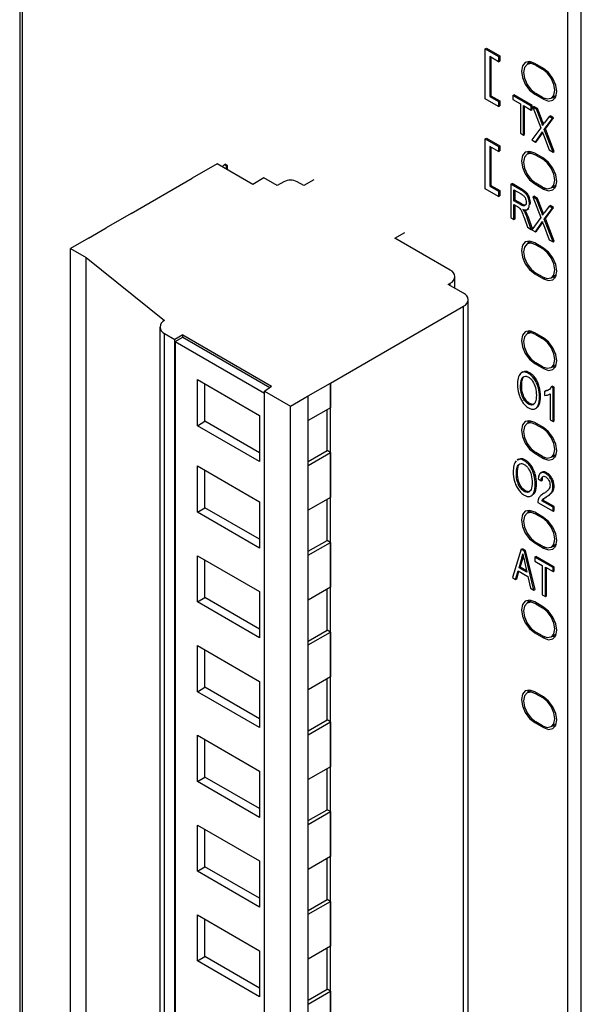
# Model space of a CAD drawing. Header units: millimetres. Extents: x 0 to 559, y 0 to 432.
# Tile 19 of 24: x 342 to 360, y 289 to 321. Entities that reach past the tile are written whole.
import ezdxf

# ---------------------------------------------------------------- set-up
doc = ezdxf.new("R2010")
doc.units = ezdxf.units.MM
doc.header["$LTSCALE"] = 2

msp = doc.modelspace()

# ---------------------------------------------------------------- linework, layer by layer
for p, q in [((342.411, 336.101), (342.411, 262.713)), ((342.499, 262.539), (342.499, 336.03)), ((359.873, 252.51), (359.873, 326)), ((360.297, 252.714), (360.297, 325.796)), ((357.239, 319.598), (357.274, 319.619)), ((357.239, 319.598), (357.663, 319.353)), ((357.239, 318.006), (357.239, 319.598)), ((357.274, 319.619), (357.699, 319.374)), ((357.663, 319.19), (357.38, 319.353)), ((357.38, 319.353), (357.38, 318.088)), ((357.416, 319.333), (357.416, 318.108)), ((357.663, 319.353), (357.699, 319.374)), ((357.663, 319.353), (357.663, 319.19)), ((357.663, 319.19), (357.699, 319.21)), ((357.699, 319.374), (357.699, 319.21)), ((358.709, 319.183), (358.573, 319.104)), ((359.095, 318.975), (358.812, 319.138)), ((358.883, 319.097), (358.848, 319.077)), ((358.848, 319.077), (359.06, 318.954)), ((359.095, 318.975), (359.06, 318.954)), ((358.848, 318.179), (358.812, 318.158)), ((358.812, 318.158), (359.095, 317.995)), ((359.06, 318.056), (358.848, 318.179)), ((357.663, 317.761), (357.239, 318.006)), ((357.38, 318.088), (357.416, 318.108)), ((357.38, 318.088), (357.663, 317.924)), ((357.416, 318.108), (357.699, 317.945)), ((357.663, 317.924), (357.699, 317.945)), ((357.663, 317.924), (357.663, 317.761)), ((357.699, 317.945), (357.699, 317.782)), ((358.113, 318.114), (358.149, 318.134)), ((358.113, 318.114), (358.113, 317.988)), ((358.696, 317.777), (358.113, 318.114)), ((358.113, 317.988), (358.356, 317.848)), ((358.732, 317.798), (358.149, 318.134)), ((358.356, 317.848), (358.356, 316.912)), ((359.139, 318.02), (359.095, 317.995)), ((359.335, 318.029), (359.507, 318.128)), ((357.663, 317.761), (357.699, 317.782)), ((358.453, 317.792), (358.696, 317.652)), ((358.453, 316.856), (358.453, 317.792)), ((358.488, 316.876), (358.488, 317.772)), ((358.696, 317.777), (358.732, 317.798)), ((358.696, 317.652), (358.696, 317.777)), ((358.696, 317.652), (358.732, 317.672)), ((358.732, 317.672), (358.732, 317.798)), ((358.755, 317.743), (358.79, 317.764)), ((358.755, 317.743), (359.006, 317.09)), ((358.871, 317.676), (358.755, 317.743)), ((358.906, 317.697), (358.79, 317.764)), ((358.871, 317.676), (358.906, 317.697)), ((359.004, 317.327), (358.871, 317.676)), ((359.04, 317.347), (358.906, 317.697)), ((359.004, 317.327), (359.04, 317.347)), ((359.117, 317.034), (359.376, 317.385)), ((359.27, 317.446), (359.122, 317.25)), ((359.153, 317.054), (359.411, 317.405)), ((359.27, 317.446), (359.305, 317.467)), ((359.376, 317.385), (359.27, 317.446)), ((359.411, 317.405), (359.305, 317.467)), ((359.376, 317.385), (359.411, 317.405)), ((358.356, 316.912), (358.453, 316.856)), ((359.006, 317.09), (358.721, 316.701)), ((358.874, 316.654), (359.058, 316.918)), ((359.023, 316.897), (359.058, 316.918)), ((359.058, 316.918), (359.067, 316.931)), ((359.117, 317.034), (359.153, 317.054)), ((359.396, 316.312), (359.117, 317.034)), ((359.431, 316.332), (359.153, 317.054)), ((357.239, 316.74), (357.274, 316.761)), ((357.239, 315.148), (357.239, 316.74)), ((357.239, 316.74), (357.663, 316.495)), ((357.274, 316.761), (357.699, 316.516)), ((358.453, 316.856), (358.488, 316.876)), ((358.721, 316.701), (358.838, 316.634)), ((358.838, 316.634), (359.023, 316.897)), ((358.838, 316.634), (358.874, 316.654)), ((359.09, 316.867), (359.275, 316.381)), ((357.663, 316.332), (357.38, 316.495)), ((357.38, 316.495), (357.38, 315.23)), ((357.416, 316.475), (357.416, 315.25)), ((357.663, 316.495), (357.699, 316.516)), ((357.663, 316.495), (357.663, 316.332)), ((357.663, 316.332), (357.699, 316.353)), ((357.699, 316.516), (357.699, 316.353)), ((358.709, 316.325), (358.573, 316.246)), ((359.095, 316.117), (358.812, 316.28)), ((359.275, 316.381), (359.396, 316.312)), ((359.396, 316.312), (359.431, 316.332)), ((358.883, 316.239), (358.848, 316.219)), ((358.848, 316.219), (359.06, 316.096)), ((359.095, 316.117), (359.06, 316.096)), ((348.701, 315.941), (347.905, 315.481)), ((349.832, 315.287), (348.701, 315.941)), ((348.921, 315.913), (348.956, 315.933)), ((348.994, 315.871), (348.921, 315.913)), ((349.029, 315.891), (348.956, 315.933)), ((348.994, 315.871), (349.029, 315.891)), ((348.994, 315.771), (348.994, 315.871)), ((349.029, 315.751), (349.029, 315.891)), ((345.964, 314.357), (347.908, 315.479)), ((347.908, 315.479), (347.905, 315.481)), ((347.905, 315.478), (347.905, 315.481)), ((350.186, 315.492), (349.832, 315.287)), ((350.61, 315.247), (350.186, 315.492)), ((350.822, 315.369), (350.61, 315.247)), ((351.458, 315.247), (351.246, 315.369)), ((351.777, 315.43), (351.458, 315.247)), ((357.663, 314.903), (357.239, 315.148)), ((357.38, 315.23), (357.416, 315.25)), ((357.38, 315.23), (357.663, 315.067)), ((357.416, 315.25), (357.699, 315.087)), ((357.663, 315.067), (357.699, 315.087)), ((357.663, 315.067), (357.663, 314.903)), ((357.699, 315.087), (357.699, 314.924)), ((358.056, 315.289), (358.091, 315.309)), ((358.056, 315.289), (358.056, 314.228)), ((358.382, 315.101), (358.056, 315.289)), ((358.417, 315.121), (358.091, 315.309)), ((358.153, 315.116), (358.386, 314.981)), ((358.153, 314.764), (358.153, 315.116)), ((358.188, 314.785), (358.188, 315.095)), ((358.382, 315.101), (358.417, 315.121)), ((358.848, 315.321), (358.812, 315.3)), ((358.812, 315.3), (359.095, 315.137)), ((359.06, 315.198), (358.848, 315.321)), ((359.139, 315.162), (359.095, 315.137)), ((359.335, 315.171), (359.507, 315.27)), ((357.663, 314.903), (357.699, 314.924)), ((358.153, 314.764), (358.188, 314.785)), ((358.362, 314.644), (358.153, 314.764)), ((358.398, 314.664), (358.188, 314.785)), ((358.531, 314.986), (358.567, 315.006)), ((358.613, 314.838), (358.648, 314.858)), ((358.755, 314.885), (358.79, 314.906)), ((358.755, 314.885), (359.006, 314.232)), ((358.871, 314.818), (358.755, 314.885)), ((358.906, 314.839), (358.79, 314.906)), ((358.871, 314.818), (358.906, 314.839)), ((359.004, 314.469), (358.871, 314.818)), ((359.04, 314.49), (358.906, 314.839)), ((358.153, 314.643), (358.266, 314.578)), ((358.153, 314.171), (358.153, 314.643)), ((358.188, 314.192), (358.188, 314.622)), ((358.362, 314.644), (358.398, 314.664)), ((358.467, 314.603), (358.502, 314.623)), ((358.495, 314.404), (358.53, 314.424)), ((358.572, 314.484), (358.616, 314.509)), ((358.593, 314.499), (358.628, 314.519)), ((358.644, 314.66), (358.679, 314.68)), ((359.004, 314.469), (359.04, 314.49)), ((359.117, 314.176), (359.376, 314.527)), ((359.27, 314.588), (359.122, 314.392)), ((359.153, 314.196), (359.411, 314.548)), ((359.27, 314.588), (359.305, 314.609)), ((359.376, 314.527), (359.27, 314.588)), ((359.411, 314.548), (359.305, 314.609)), ((359.376, 314.527), (359.411, 314.548)), ((345.961, 314.359), (345.165, 313.9)), ((345.964, 314.357), (345.961, 314.359)), ((358.056, 314.228), (358.153, 314.171)), ((358.153, 314.171), (358.188, 314.192)), ((358.484, 314.201), (358.581, 313.924)), ((358.576, 314.216), (358.611, 314.237)), ((358.704, 313.853), (358.576, 314.216)), ((358.739, 313.874), (358.611, 314.237)), ((359.006, 314.232), (358.721, 313.843)), ((359.117, 314.176), (359.153, 314.196)), ((359.396, 313.454), (359.117, 314.176)), ((359.431, 313.474), (359.153, 314.196)), ((344.6, 313.573), (345.165, 313.899)), ((345.165, 313.899), (345.165, 313.9)), ((345.165, 313.899), (345.165, 313.9)), ((358.581, 313.924), (358.704, 313.853)), ((358.704, 313.853), (358.739, 313.874)), ((358.721, 313.843), (358.838, 313.776)), ((358.838, 313.776), (359.023, 314.039)), ((358.838, 313.776), (358.874, 313.796)), ((358.874, 313.796), (359.058, 314.06)), ((359.023, 314.039), (359.058, 314.06)), ((359.058, 314.06), (359.067, 314.073)), ((359.09, 314.009), (359.275, 313.524)), ((344.599, 313.573), (344.034, 313.246)), ((344.599, 313.573), (344.6, 313.573)), ((354.358, 313.573), (354.676, 313.757)), ((356.125, 312.552), (354.358, 313.573)), ((358.709, 313.467), (358.573, 313.388)), ((359.275, 313.524), (359.396, 313.454)), ((359.396, 313.454), (359.431, 313.474)), ((344.034, 313.246), (344.529, 312.961)), ((344.034, 287.457), (344.034, 313.246)), ((359.095, 313.259), (358.812, 313.422)), ((358.883, 313.381), (358.848, 313.361)), ((358.848, 313.361), (359.06, 313.239)), ((359.095, 313.259), (359.06, 313.239)), ((344.529, 312.961), (347.023, 310.949)), ((344.529, 287.171), (344.529, 312.961)), ((356.272, 311.978), (356.272, 312.348)), ((358.848, 312.463), (358.812, 312.442)), ((358.812, 312.442), (359.095, 312.279)), ((359.06, 312.34), (358.848, 312.463)), ((359.139, 312.304), (359.095, 312.279)), ((359.335, 312.313), (359.507, 312.412)), ((356.055, 312.103), (356.125, 312.144)), ((356.55, 311.818), (356.055, 312.103)), ((356.125, 312.063), (356.125, 312.144)), ((356.696, 285.824), (356.696, 311.614)), ((352.307, 308.96), (356.55, 311.409)), ((356.55, 285.62), (356.55, 311.409)), ((346.876, 310.745), (346.876, 284.956)), ((347.023, 310.541), (347.357, 310.348)), ((347.023, 284.752), (347.023, 310.541)), ((347.604, 310.491), (347.357, 310.348)), ((347.357, 284.559), (347.357, 310.348)), ((347.362, 310.281), (347.604, 310.421)), ((347.604, 310.491), (350.43, 308.859)), ((347.604, 310.421), (347.604, 310.491)), ((347.604, 310.421), (350.376, 308.821)), ((358.709, 310.609), (358.573, 310.53)), ((359.095, 310.401), (358.812, 310.564)), ((358.883, 310.524), (358.848, 310.503)), ((358.848, 310.503), (359.06, 310.381)), ((359.095, 310.401), (359.06, 310.381)), ((347.362, 310.281), (347.362, 284.561)), ((347.362, 310.281), (350.205, 308.64)), ((358.848, 309.605), (358.812, 309.585)), ((358.812, 309.585), (359.095, 309.421)), ((359.06, 309.482), (358.848, 309.605)), ((359.139, 309.446), (359.095, 309.421)), ((359.335, 309.455), (359.507, 309.554)), ((348.069, 309.073), (350.049, 307.93)), ((348.069, 307.603), (348.069, 309.073)), ((358.436, 309.315), (358.392, 309.289)), ((358.438, 309.148), (358.473, 309.168)), ((358.616, 309.269), (358.651, 309.289)), ((358.799, 309.092), (358.834, 309.113)), ((348.311, 307.743), (348.311, 308.933)), ((350.205, 308.704), (350.43, 308.859)), ((351.6, 308.552), (352.307, 308.96)), ((352.307, 308.96), (352.307, 308.96)), ((352.307, 308.96), (352.307, 308.176)), ((352.307, 283.171), (352.307, 308.96)), ((358.364, 308.849), (358.399, 308.869)), ((358.924, 308.825), (358.959, 308.845)), ((359.337, 308.838), (359.373, 308.858)), ((359.396, 308.804), (359.337, 308.838)), ((359.431, 308.825), (359.373, 308.858)), ((359.396, 308.804), (359.431, 308.825)), ((359.396, 307.738), (359.396, 308.804)), ((359.431, 307.759), (359.431, 308.825)), ((350.205, 282.915), (350.205, 308.704)), ((350.205, 308.704), (351.034, 308.225)), ((351.034, 308.225), (351.6, 308.552)), ((351.6, 282.763), (351.6, 308.552)), ((351.6, 308.552), (351.6, 308.552)), ((358.435, 308.505), (358.47, 308.525)), ((358.967, 308.515), (359.002, 308.536)), ((359.125, 308.694), (359.16, 308.714)), ((359.125, 308.694), (359.125, 308.568)), ((359.279, 308.603), (359.305, 308.619)), ((359.305, 308.621), (359.305, 307.79)), ((351.034, 282.436), (351.034, 308.225)), ((352.307, 308.176), (351.6, 307.768)), ((358.615, 308.291), (358.65, 308.312)), ((358.833, 308.147), (358.878, 308.173)), ((358.922, 308.252), (358.957, 308.273)), ((350.049, 307.93), (350.049, 306.46)), ((352.201, 306.809), (352.201, 308.115)), ((348.069, 307.603), (348.311, 307.743)), ((350.049, 306.46), (348.069, 307.603)), ((350.049, 306.74), (348.311, 307.743)), ((358.709, 307.751), (358.573, 307.672)), ((359.095, 307.543), (358.812, 307.706)), ((358.883, 307.666), (358.848, 307.645)), ((358.848, 307.645), (359.06, 307.523)), ((359.095, 307.543), (359.06, 307.523)), ((359.305, 307.79), (359.396, 307.738)), ((359.396, 307.738), (359.431, 307.759)), ((351.6, 306.462), (352.201, 306.809)), ((351.6, 306.339), (352.307, 306.747)), ((352.307, 306.747), (352.201, 306.809)), ((352.307, 306.747), (352.307, 305.319)), ((358.848, 306.747), (358.812, 306.727)), ((358.812, 306.727), (359.095, 306.563)), ((359.06, 306.625), (358.848, 306.747)), ((359.139, 306.588), (359.095, 306.563)), ((359.335, 306.597), (359.507, 306.697)), ((348.069, 306.321), (350.048, 305.178)), ((348.069, 304.852), (348.069, 306.321)), ((358.301, 306.534), (358.257, 306.509)), ((358.304, 306.367), (358.339, 306.388)), ((358.481, 306.489), (358.517, 306.509)), ((358.665, 306.312), (358.7, 306.332)), ((348.311, 304.992), (348.311, 306.181)), ((358.229, 306.068), (358.265, 306.089)), ((358.789, 306.044), (358.825, 306.065)), ((358.998, 306.097), (359.034, 306.117)), ((359.059, 305.976), (359.094, 305.997)), ((359.165, 306.079), (359.201, 306.1)), ((358.301, 305.725), (358.336, 305.745)), ((358.832, 305.735), (358.868, 305.755)), ((358.927, 305.91), (359.019, 305.843)), ((359.019, 305.843), (359.055, 305.863)), ((359.333, 305.898), (359.368, 305.918)), ((359.395, 305.652), (359.43, 305.672)), ((352.307, 305.319), (351.6, 304.91)), ((358.48, 305.511), (358.516, 305.531)), ((358.699, 305.367), (358.743, 305.392)), ((358.787, 305.472), (358.823, 305.492)), ((359.177, 305.336), (359.213, 305.356)), ((359.317, 305.442), (359.352, 305.463)), ((359.377, 305.537), (359.412, 305.558)), ((348.069, 304.852), (348.311, 304.992)), ((350.048, 303.989), (348.311, 304.992)), ((350.048, 305.178), (350.048, 303.709)), ((352.201, 303.951), (352.201, 305.257)), ((358.91, 305.161), (359.396, 304.88)), ((359.035, 305.214), (359.07, 305.234)), ((359.396, 305.006), (359.035, 305.214)), ((359.431, 305.026), (359.07, 305.234)), ((359.073, 305.262), (359.108, 305.283)), ((359.396, 305.006), (359.431, 305.026)), ((359.396, 304.88), (359.396, 305.006)), ((359.431, 304.901), (359.431, 305.026)), ((350.048, 303.709), (348.069, 304.852)), ((358.709, 304.893), (358.573, 304.815)), ((359.095, 304.685), (358.812, 304.849)), ((358.883, 304.808), (358.848, 304.787)), ((358.848, 304.787), (359.06, 304.665)), ((359.095, 304.685), (359.06, 304.665)), ((359.396, 304.88), (359.431, 304.901)), ((351.6, 303.604), (352.201, 303.951)), ((351.6, 303.481), (352.307, 303.89)), ((352.307, 303.89), (352.201, 303.951)), ((352.307, 303.89), (352.307, 302.461)), ((358.848, 303.889), (358.812, 303.869)), ((358.812, 303.869), (359.095, 303.705)), ((359.06, 303.767), (358.848, 303.889)), ((359.335, 303.739), (359.507, 303.839)), ((348.069, 303.464), (350.048, 302.321)), ((348.069, 301.994), (348.069, 303.464)), ((358.384, 303.668), (358.102, 302.769)), ((358.384, 303.668), (358.42, 303.688)), ((358.489, 303.607), (358.384, 303.668)), ((358.525, 303.628), (358.42, 303.688)), ((358.43, 303.368), (358.45, 303.447)), ((358.489, 303.607), (358.525, 303.628)), ((358.79, 302.372), (358.489, 303.607)), ((358.826, 302.392), (358.525, 303.628)), ((358.813, 303.42), (358.848, 303.441)), ((359.431, 303.104), (358.848, 303.441)), ((359.139, 303.731), (359.095, 303.705)), ((348.311, 302.134), (348.311, 303.324)), ((358.314, 303.083), (358.395, 303.347)), ((358.349, 303.103), (358.43, 303.368)), ((358.395, 303.347), (358.43, 303.368)), ((358.487, 303.277), (358.563, 302.939)), ((359.396, 303.084), (358.813, 303.42)), ((358.813, 303.42), (358.813, 303.295)), ((358.813, 303.295), (359.055, 303.155)), ((359.055, 303.155), (359.055, 302.219)), ((358.205, 302.71), (358.286, 302.985)), ((358.241, 302.73), (358.311, 302.97)), ((358.286, 302.985), (358.594, 302.807)), ((358.314, 303.083), (358.349, 303.103)), ((358.563, 302.939), (358.314, 303.083)), ((358.553, 302.986), (358.349, 303.103)), ((358.594, 302.807), (358.679, 302.436)), ((359.152, 303.099), (359.396, 302.959)), ((359.152, 302.163), (359.152, 303.099)), ((359.188, 302.183), (359.188, 303.079)), ((359.396, 303.084), (359.431, 303.104)), ((359.396, 302.959), (359.396, 303.084)), ((359.396, 302.959), (359.431, 302.979)), ((359.431, 302.979), (359.431, 303.104)), ((358.102, 302.769), (358.205, 302.71)), ((358.205, 302.71), (358.241, 302.73)), ((350.048, 302.321), (350.048, 300.851)), ((352.307, 302.461), (351.6, 302.052)), ((352.201, 301.093), (352.201, 302.399)), ((358.679, 302.436), (358.79, 302.372)), ((358.79, 302.372), (358.826, 302.392)), ((359.055, 302.219), (359.152, 302.163)), ((359.152, 302.163), (359.188, 302.183)), ((348.069, 301.994), (348.311, 302.134)), ((350.048, 300.851), (348.069, 301.994)), ((350.048, 301.131), (348.311, 302.134)), ((358.709, 302.035), (358.573, 301.957)), ((359.095, 301.827), (358.812, 301.991)), ((358.883, 301.95), (358.848, 301.929)), ((358.848, 301.929), (359.06, 301.807)), ((359.095, 301.827), (359.06, 301.807)), ((351.6, 300.746), (352.201, 301.093)), ((351.6, 300.624), (352.307, 301.032)), ((352.307, 301.032), (352.201, 301.093)), ((352.307, 301.032), (352.307, 299.603)), ((358.848, 301.031), (358.812, 301.011)), ((358.812, 301.011), (359.095, 300.848)), ((359.06, 300.909), (358.848, 301.031)), ((359.335, 300.882), (359.507, 300.981)), ((348.069, 300.606), (350.048, 299.463)), ((348.069, 299.136), (348.069, 300.606)), ((359.139, 300.873), (359.095, 300.848)), ((348.311, 299.276), (348.311, 300.466)), ((350.048, 299.463), (350.048, 297.993)), ((352.307, 299.603), (351.6, 299.195)), ((352.201, 298.235), (352.201, 299.542)), ((348.069, 299.136), (348.311, 299.276)), ((350.048, 297.993), (348.069, 299.136)), ((350.048, 298.273), (348.311, 299.276)), ((358.709, 299.178), (358.573, 299.099)), ((359.095, 298.969), (358.812, 299.133)), ((358.883, 299.092), (358.848, 299.072)), ((358.848, 299.072), (359.06, 298.949)), ((359.095, 298.969), (359.06, 298.949)), ((351.6, 297.888), (352.201, 298.235)), ((351.6, 297.766), (352.307, 298.174)), ((352.307, 298.174), (352.201, 298.235)), ((352.307, 298.174), (352.307, 296.745)), ((358.848, 298.173), (358.812, 298.153)), ((358.812, 298.153), (359.095, 297.99)), ((359.06, 298.051), (358.848, 298.173)), ((359.335, 298.024), (359.507, 298.123)), ((359.139, 298.015), (359.095, 297.99)), ((348.069, 297.748), (350.048, 296.605)), ((348.069, 296.278), (348.069, 297.748)), ((348.311, 296.418), (348.311, 297.608)), ((350.048, 296.605), (350.048, 295.135)), ((352.307, 296.745), (351.6, 296.337)), ((352.201, 295.377), (352.201, 296.684)), ((348.069, 296.278), (348.311, 296.418)), ((350.048, 295.135), (348.069, 296.278)), ((350.048, 295.415), (348.311, 296.418)), ((351.6, 295.03), (352.201, 295.377)), ((351.6, 294.908), (352.307, 295.316)), ((352.307, 295.316), (352.201, 295.377)), ((352.307, 295.316), (352.307, 293.887)), ((348.069, 294.89), (350.048, 293.747)), ((348.069, 293.42), (348.069, 294.89)), ((348.311, 293.56), (348.311, 294.75)), ((350.048, 293.747), (350.048, 292.277)), ((352.307, 293.887), (351.6, 293.479)), ((352.201, 292.519), (352.201, 293.826)), ((348.069, 293.42), (348.311, 293.56)), ((350.048, 292.277), (348.069, 293.42)), ((350.048, 292.557), (348.311, 293.56)), ((351.6, 292.172), (352.201, 292.519)), ((351.6, 292.05), (352.307, 292.458)), ((352.307, 292.458), (352.201, 292.519)), ((352.307, 292.458), (352.307, 291.029)), ((348.069, 292.032), (350.048, 290.889)), ((348.069, 290.562), (348.069, 292.032)), ((348.311, 290.702), (348.311, 291.892)), ((350.048, 290.889), (350.048, 289.419)), ((352.307, 291.029), (351.6, 290.621)), ((352.201, 289.661), (352.201, 290.968)), ((348.069, 290.562), (348.311, 290.702)), ((350.048, 289.699), (348.311, 290.702)), ((350.048, 289.419), (348.069, 290.562)), ((351.6, 289.314), (352.201, 289.661)), ((352.307, 289.6), (352.201, 289.661)), ((351.6, 289.192), (352.307, 289.6)), ((352.307, 289.6), (352.307, 288.171))]:
    msp.add_line(p, q)
at = {"flags": 128}
for points in [[(358.812, 319.138), (358.65, 319.194), (358.512, 319.168), (358.42, 319.062), (358.388, 318.893), (358.42, 318.687), (358.512, 318.475), (358.65, 318.289), (358.812, 318.158)], [(358.848, 319.077), (358.699, 319.129), (358.573, 319.104), (358.488, 319.007), (358.459, 318.852), (358.488, 318.663), (358.573, 318.469), (358.699, 318.299), (358.848, 318.179)], [(358.616, 319.196), (358.6, 319.166), (358.58, 319.108)], [(359.06, 318.056), (359.209, 318.004), (359.335, 318.029), (359.419, 318.126), (359.449, 318.281), (359.419, 318.47), (359.335, 318.664), (359.209, 318.834), (359.06, 318.954)], [(359.095, 317.995), (359.257, 317.938), (359.395, 317.965), (359.487, 318.071), (359.519, 318.24), (359.487, 318.446), (359.395, 318.658), (359.257, 318.844), (359.095, 318.975)], [(359.378, 318.054), (359.437, 318.042), (359.471, 318.041)], [(358.812, 316.28), (358.65, 316.337), (358.512, 316.31), (358.42, 316.204), (358.388, 316.035), (358.42, 315.829), (358.512, 315.617), (358.65, 315.431), (358.812, 315.3)], [(358.616, 316.338), (358.6, 316.308), (358.58, 316.251)], [(358.848, 316.219), (358.699, 316.271), (358.573, 316.246), (358.488, 316.149), (358.459, 315.994), (358.488, 315.805), (358.573, 315.611), (358.699, 315.441), (358.848, 315.321)], [(359.06, 315.198), (359.209, 315.147), (359.335, 315.171), (359.419, 315.268), (359.449, 315.423), (359.419, 315.612), (359.335, 315.806), (359.209, 315.976), (359.06, 316.096)], [(359.095, 315.137), (359.257, 315.081), (359.395, 315.107), (359.487, 315.213), (359.519, 315.382), (359.487, 315.588), (359.395, 315.8), (359.257, 315.986), (359.095, 316.117)], [(359.378, 315.196), (359.437, 315.184), (359.471, 315.183)], [(358.812, 313.422), (358.65, 313.479), (358.512, 313.452), (358.42, 313.346), (358.388, 313.177), (358.42, 312.971), (358.512, 312.759), (358.65, 312.573), (358.812, 312.442)], [(358.616, 313.48), (358.6, 313.45), (358.58, 313.393)], [(358.848, 313.361), (358.699, 313.413), (358.573, 313.388), (358.488, 313.291), (358.459, 313.136), (358.488, 312.947), (358.573, 312.753), (358.699, 312.583), (358.848, 312.463)], [(359.06, 312.34), (359.209, 312.289), (359.335, 312.313), (359.419, 312.41), (359.449, 312.565), (359.419, 312.754), (359.335, 312.948), (359.209, 313.118), (359.06, 313.239)], [(359.095, 312.279), (359.257, 312.223), (359.395, 312.249), (359.487, 312.355), (359.519, 312.524), (359.487, 312.73), (359.395, 312.942), (359.257, 313.128), (359.095, 313.259)], [(359.378, 312.338), (359.437, 312.326), (359.471, 312.325)], [(358.812, 310.564), (358.65, 310.621), (358.512, 310.594), (358.42, 310.488), (358.388, 310.319), (358.42, 310.113), (358.512, 309.901), (358.65, 309.716), (358.812, 309.585)], [(358.848, 310.503), (358.699, 310.555), (358.573, 310.53), (358.488, 310.433), (358.459, 310.279), (358.488, 310.09), (358.573, 309.895), (358.699, 309.725), (358.848, 309.605)], [(358.616, 310.622), (358.6, 310.592), (358.58, 310.535)], [(359.06, 309.482), (359.209, 309.431), (359.335, 309.455), (359.419, 309.552), (359.449, 309.707), (359.419, 309.896), (359.335, 310.09), (359.209, 310.261), (359.06, 310.381)], [(359.095, 309.421), (359.257, 309.365), (359.395, 309.392), (359.487, 309.497), (359.519, 309.666), (359.487, 309.872), (359.395, 310.084), (359.257, 310.27), (359.095, 310.401)], [(359.378, 309.48), (359.437, 309.468), (359.471, 309.467)], [(358.812, 307.706), (358.65, 307.763), (358.512, 307.736), (358.42, 307.63), (358.388, 307.461), (358.42, 307.255), (358.512, 307.043), (358.65, 306.858), (358.812, 306.727)], [(358.848, 307.645), (358.699, 307.697), (358.573, 307.672), (358.488, 307.575), (358.459, 307.421), (358.488, 307.232), (358.573, 307.037), (358.699, 306.867), (358.848, 306.747)], [(358.616, 307.764), (358.6, 307.734), (358.58, 307.677)], [(359.06, 306.625), (359.209, 306.573), (359.335, 306.597), (359.419, 306.694), (359.449, 306.849), (359.419, 307.038), (359.335, 307.232), (359.209, 307.403), (359.06, 307.523)], [(359.095, 306.563), (359.257, 306.507), (359.395, 306.534), (359.487, 306.639), (359.519, 306.808), (359.487, 307.014), (359.395, 307.226), (359.257, 307.412), (359.095, 307.543)], [(359.378, 306.622), (359.437, 306.611), (359.471, 306.609)], [(358.812, 304.849), (358.65, 304.905), (358.512, 304.878), (358.42, 304.772), (358.388, 304.604), (358.42, 304.397), (358.512, 304.185), (358.65, 304), (358.812, 303.869)], [(358.848, 304.787), (358.699, 304.839), (358.573, 304.815), (358.488, 304.718), (358.459, 304.563), (358.488, 304.374), (358.573, 304.179), (358.699, 304.009), (358.848, 303.889)], [(358.616, 304.906), (358.6, 304.876), (358.58, 304.819)], [(359.095, 303.705), (359.257, 303.649), (359.395, 303.676), (359.487, 303.782), (359.519, 303.95), (359.487, 304.157), (359.395, 304.369), (359.257, 304.554), (359.095, 304.685)], [(359.06, 303.767), (359.209, 303.715), (359.335, 303.739), (359.419, 303.836), (359.449, 303.991), (359.419, 304.18), (359.335, 304.375), (359.209, 304.545), (359.06, 304.665)], [(359.378, 303.764), (359.437, 303.753), (359.471, 303.751)], [(358.812, 301.991), (358.65, 302.047), (358.512, 302.02), (358.42, 301.915), (358.388, 301.746), (358.42, 301.54), (358.512, 301.328), (358.65, 301.142), (358.812, 301.011)], [(358.848, 301.929), (358.699, 301.981), (358.573, 301.957), (358.488, 301.86), (358.459, 301.705), (358.488, 301.516), (358.573, 301.322), (358.699, 301.151), (358.848, 301.031)], [(358.616, 302.048), (358.6, 302.018), (358.58, 301.961)], [(359.06, 300.909), (359.209, 300.857), (359.335, 300.882), (359.419, 300.979), (359.449, 301.133), (359.419, 301.322), (359.335, 301.517), (359.209, 301.687), (359.06, 301.807)], [(359.095, 300.848), (359.257, 300.791), (359.395, 300.818), (359.487, 300.924), (359.519, 301.093), (359.487, 301.299), (359.395, 301.511), (359.257, 301.696), (359.095, 301.827)], [(359.378, 300.906), (359.437, 300.895), (359.471, 300.894)], [(358.812, 299.133), (358.65, 299.189), (358.512, 299.162), (358.42, 299.057), (358.388, 298.888), (358.42, 298.682), (358.512, 298.47), (358.65, 298.284), (358.812, 298.153)], [(358.848, 299.072), (358.699, 299.123), (358.573, 299.099), (358.488, 299.002), (358.459, 298.847), (358.488, 298.658), (358.573, 298.464), (358.699, 298.293), (358.848, 298.173)], [(358.616, 299.191), (358.6, 299.16), (358.58, 299.103)], [(359.06, 298.051), (359.209, 297.999), (359.335, 298.024), (359.419, 298.121), (359.449, 298.275), (359.419, 298.464), (359.335, 298.659), (359.209, 298.829), (359.06, 298.949)], [(359.095, 297.99), (359.257, 297.933), (359.395, 297.96), (359.487, 298.066), (359.519, 298.235), (359.487, 298.441), (359.395, 298.653), (359.257, 298.838), (359.095, 298.969)], [(359.378, 298.049), (359.437, 298.037), (359.471, 298.036)]]:
    msp.add_lwpolyline(points, dxfattribs=at)
for centre, radius, start, end in [((351.034, 314.96), 0.461, 62.6097, 117.3903), ((356.048, 312.348), 0.218, 290.7834, 69.2166), ((356.472, 311.614), 0.218, 290.7834, 69.2166), ((347.1, 310.745), 0.218, 110.7834, 249.2166), ((359.047, 305.648), 0.347, 341.4777, 0.7534), ((359.083, 305.668), 0.347, 341.4777, 0.7534), ((359.218, 305.11), 0.21, 133.4946, 150.3405), ((359.253, 305.13), 0.21, 133.4946, 150.3405)]:
    msp.add_arc(centre, radius, start, end)
for points in [[(359.064, 317.163), (359.046, 317.217), (359.025, 317.272), (359.004, 317.327)], [(359.122, 317.25), (359.101, 317.223), (359.081, 317.194), (359.064, 317.163)], [(359.023, 316.897), (359.036, 316.916), (359.047, 316.936), (359.058, 316.956)], [(359.058, 316.956), (359.068, 316.927), (359.079, 316.897), (359.09, 316.867)], [(358.543, 314.718), (358.543, 314.685), (358.537, 314.655), (358.524, 314.634)], [(358.644, 314.66), (358.644, 314.715), (358.634, 314.777), (358.613, 314.838)], [(358.679, 314.68), (358.679, 314.735), (358.669, 314.797), (358.648, 314.858)], [(358.266, 314.578), (358.284, 314.569), (358.303, 314.556), (358.32, 314.541)], [(358.32, 314.541), (358.336, 314.526), (358.351, 314.507), (358.364, 314.487)], [(358.467, 314.603), (358.434, 314.605), (358.398, 314.623), (358.362, 314.644)], [(358.364, 314.487), (358.385, 314.456), (358.4, 314.422), (358.414, 314.388)], [(358.502, 314.623), (358.47, 314.625), (358.433, 314.644), (358.398, 314.664)], [(358.495, 314.404), (358.479, 314.435), (358.458, 314.464), (358.437, 314.491)], [(358.524, 314.634), (358.512, 314.614), (358.491, 314.602), (358.467, 314.603)], [(358.576, 314.216), (358.553, 314.279), (358.527, 314.343), (358.495, 314.404)], [(358.611, 314.237), (358.589, 314.3), (358.563, 314.363), (358.53, 314.424)], [(359.064, 314.305), (359.046, 314.359), (359.025, 314.414), (359.004, 314.469)], [(358.414, 314.388), (358.439, 314.326), (358.462, 314.263), (358.484, 314.201)], [(359.023, 314.039), (359.036, 314.058), (359.047, 314.078), (359.058, 314.099)], [(359.058, 314.099), (359.068, 314.069), (359.079, 314.039), (359.09, 314.009)], [(359.122, 314.392), (359.101, 314.365), (359.081, 314.336), (359.064, 314.305)], [(358.263, 308.909), (358.263, 308.819), (358.277, 308.719), (358.306, 308.619)], [(358.747, 309.019), (358.788, 308.957), (358.818, 308.885), (358.836, 308.817)], [(358.836, 308.817), (358.858, 308.733), (358.866, 308.65), (358.866, 308.574)], [(358.967, 308.515), (358.967, 308.611), (358.954, 308.717), (358.924, 308.825)], [(359.002, 308.536), (359.002, 308.632), (358.989, 308.738), (358.959, 308.845)], [(359.337, 308.838), (359.319, 308.796), (359.29, 308.765), (359.257, 308.742)], [(358.922, 308.252), (358.954, 308.324), (358.967, 308.417), (358.967, 308.515)], [(358.957, 308.273), (358.989, 308.345), (359.002, 308.438), (359.002, 308.536)], [(359.257, 308.742), (359.219, 308.715), (359.174, 308.699), (359.125, 308.694)], [(359.125, 308.568), (359.159, 308.566), (359.19, 308.572), (359.22, 308.58)], [(359.222, 308.727), (359.203, 308.721), (359.182, 308.717), (359.16, 308.714)], [(359.22, 308.58), (359.251, 308.589), (359.281, 308.601), (359.305, 308.621)], [(358.129, 306.129), (358.129, 306.039), (358.143, 305.939), (358.171, 305.839)], [(358.613, 306.238), (358.654, 306.177), (358.684, 306.104), (358.701, 306.037)], [(358.701, 306.037), (358.724, 305.952), (358.732, 305.87), (358.732, 305.794)], [(358.832, 305.735), (358.832, 305.831), (358.82, 305.937), (358.789, 306.044)], [(358.868, 305.755), (358.868, 305.852), (358.855, 305.958), (358.825, 306.065)], [(358.787, 305.472), (358.819, 305.544), (358.832, 305.637), (358.832, 305.735)], [(358.823, 305.492), (358.855, 305.564), (358.868, 305.657), (358.868, 305.755)], [(359.302, 305.709), (359.302, 305.654), (359.284, 305.609), (359.26, 305.576)], [(358.979, 305.352), (358.954, 305.324), (358.933, 305.288), (358.92, 305.246)], [(359.098, 305.445), (359.055, 305.419), (359.013, 305.391), (358.979, 305.352)], [(359.177, 305.336), (359.226, 305.367), (359.275, 305.399), (359.317, 305.442)], [(359.213, 305.356), (359.262, 305.388), (359.31, 305.42), (359.352, 305.463)], [(359.317, 305.442), (359.341, 305.468), (359.363, 305.499), (359.377, 305.537)], [(359.352, 305.463), (359.377, 305.488), (359.398, 305.519), (359.412, 305.558)], [(358.92, 305.246), (358.912, 305.221), (358.909, 305.192), (358.91, 305.161)], [(358.395, 303.347), (358.412, 303.404), (358.425, 303.464), (358.435, 303.527)], [(358.435, 303.527), (358.449, 303.445), (358.468, 303.361), (358.487, 303.277)]]:
    msp.add_open_spline(points, degree=3)
for points, knots in [([(359.091, 317.207), (359.083, 317.229), (359.067, 317.276), (359.049, 317.323), (359.04, 317.347)], [0, 0, 0, 0, 0.485783, 1, 1, 1, 1]), ([(348.921, 315.913), (348.906, 315.892), (348.885, 315.863), (348.855, 315.848), (348.847, 315.844)], [0, 0, 0, 0, 0.730666, 1, 1, 1, 1]), ([(358.531, 314.986), (358.508, 315.011), (358.458, 315.054), (358.407, 315.086), (358.382, 315.101)], [0, 0, 0, 0, 0.499372, 1, 1, 1, 1]), ([(358.567, 315.006), (358.544, 315.032), (358.493, 315.074), (358.443, 315.107), (358.417, 315.121)], [0, 0, 0, 0, 0.499372, 1, 1, 1, 1]), ([(358.386, 314.981), (358.407, 314.969), (358.451, 314.939), (358.491, 314.89), (358.505, 314.864)], [0, 0, 0, 0, 0.501863, 1, 1, 1, 1]), ([(358.505, 314.864), (358.518, 314.84), (358.538, 314.788), (358.543, 314.74), (358.543, 314.718)], [0, 0, 0, 0, 0.499517, 1, 1, 1, 1]), ([(358.613, 314.838), (358.6, 314.877), (358.575, 314.931), (358.54, 314.975), (358.531, 314.986)], [0, 0, 0, 0, 0.748545, 1, 1, 1, 1]), ([(358.648, 314.858), (358.635, 314.897), (358.61, 314.951), (358.576, 314.996), (358.567, 315.006)], [0, 0, 0, 0, 0.748545, 1, 1, 1, 1]), ([(358.437, 314.491), (358.466, 314.479), (358.526, 314.464), (358.575, 314.482), (358.593, 314.499)], [0, 0, 0, 0, 0.501009, 1, 1, 1, 1]), ([(358.53, 314.424), (358.521, 314.441), (358.51, 314.461), (358.497, 314.478), (358.495, 314.48)], [0, 0, 0, 0, 0.892826, 1, 1, 1, 1]), ([(358.593, 314.499), (358.611, 314.516), (358.637, 314.562), (358.644, 314.626), (358.644, 314.66)], [0, 0, 0, 0, 0.499544, 1, 1, 1, 1]), ([(359.091, 314.349), (359.083, 314.372), (359.067, 314.419), (359.049, 314.465), (359.04, 314.49)], [0, 0, 0, 0, 0.485783, 1, 1, 1, 1]), ([(358.362, 309.266), (358.324, 309.23), (358.274, 309.121), (358.263, 308.981), (358.263, 308.909)], [0, 0, 0, 0, 0.499006, 1, 1, 1, 1]), ([(358.616, 309.269), (358.567, 309.297), (358.466, 309.331), (358.391, 309.294), (358.362, 309.266)], [0, 0, 0, 0, 0.499709, 1, 1, 1, 1]), ([(358.364, 308.849), (358.364, 308.908), (358.37, 309.023), (358.405, 309.121), (358.438, 309.148)], [0, 0, 0, 0, 0.501862, 1, 1, 1, 1]), ([(358.399, 308.869), (358.399, 308.929), (358.405, 309.044), (358.44, 309.142), (358.473, 309.168)], [0, 0, 0, 0, 0.501862, 1, 1, 1, 1]), ([(358.651, 309.289), (358.623, 309.303), (358.568, 309.33), (358.49, 309.34), (358.453, 309.316), (358.435, 309.305)], [0, 0, 0, 0, 0.340566, 0.681192, 1, 1, 1, 1]), ([(358.438, 309.148), (358.46, 309.165), (358.513, 309.189), (358.582, 309.167), (358.616, 309.148)], [0, 0, 0, 0, 0.500724, 1, 1, 1, 1]), ([(358.799, 309.092), (358.773, 309.13), (358.714, 309.2), (358.648, 309.25), (358.616, 309.269)], [0, 0, 0, 0, 0.500041, 1, 1, 1, 1]), ([(358.616, 309.148), (358.64, 309.134), (358.687, 309.098), (358.729, 309.046), (358.747, 309.019)], [0, 0, 0, 0, 0.499858, 1, 1, 1, 1]), ([(358.834, 309.113), (358.808, 309.15), (358.75, 309.221), (358.684, 309.27), (358.651, 309.289)], [0, 0, 0, 0, 0.500041, 1, 1, 1, 1]), ([(358.924, 308.825), (358.911, 308.87), (358.878, 308.963), (358.827, 309.052), (358.799, 309.092)], [0, 0, 0, 0, 0.5003, 1, 1, 1, 1]), ([(358.959, 308.845), (358.946, 308.891), (358.913, 308.983), (358.863, 309.072), (358.834, 309.113)], [0, 0, 0, 0, 0.5003, 1, 1, 1, 1]), ([(358.435, 308.505), (358.421, 308.534), (358.375, 308.653), (358.364, 308.77), (358.364, 308.849)], [0, 0, 0, 0, 0.251105, 1, 1, 1, 1]), ([(358.47, 308.525), (358.457, 308.555), (358.411, 308.674), (358.399, 308.79), (358.399, 308.869)], [0, 0, 0, 0, 0.251105, 1, 1, 1, 1]), ([(358.306, 308.619), (358.318, 308.574), (358.351, 308.481), (358.401, 308.391), (358.429, 308.35)], [0, 0, 0, 0, 0.500273, 1, 1, 1, 1]), ([(358.615, 308.291), (358.58, 308.311), (358.508, 308.372), (358.456, 308.461), (358.435, 308.505)], [0, 0, 0, 0, 0.499352, 1, 1, 1, 1]), ([(358.65, 308.312), (358.615, 308.332), (358.543, 308.392), (358.491, 308.481), (358.47, 308.525)], [0, 0, 0, 0, 0.499352, 1, 1, 1, 1]), ([(358.866, 308.574), (358.866, 308.491), (358.856, 308.384), (358.809, 308.312), (358.795, 308.298)], [0, 0, 0, 0, 0.749038, 1, 1, 1, 1]), ([(358.429, 308.35), (358.456, 308.312), (358.515, 308.24), (358.582, 308.19), (358.615, 308.171)], [0, 0, 0, 0, 0.499945, 1, 1, 1, 1]), ([(358.795, 308.298), (358.774, 308.277), (358.722, 308.248), (358.65, 308.271), (358.615, 308.291)], [0, 0, 0, 0, 0.500607, 1, 1, 1, 1]), ([(358.615, 308.171), (358.647, 308.153), (358.71, 308.127), (358.768, 308.127), (358.794, 308.133)], [0, 0, 0, 0, 0.499885, 1, 1, 1, 1]), ([(358.798, 308.305), (358.78, 308.294), (358.74, 308.268), (358.682, 308.296), (358.65, 308.312)], [0, 0, 0, 0, 0.445757, 1, 1, 1, 1]), ([(358.794, 308.133), (358.823, 308.139), (358.875, 308.168), (358.908, 308.222), (358.922, 308.252)], [0, 0, 0, 0, 0.499564, 1, 1, 1, 1]), ([(358.869, 308.177), (358.885, 308.184), (358.924, 308.202), (358.945, 308.246), (358.957, 308.273)], [0, 0, 0, 0, 0.397836, 1, 1, 1, 1]), ([(358.227, 306.486), (358.189, 306.45), (358.139, 306.341), (358.129, 306.201), (358.129, 306.129)], [0, 0, 0, 0, 0.499006, 1, 1, 1, 1]), ([(358.229, 306.068), (358.229, 306.128), (358.235, 306.243), (358.271, 306.341), (358.304, 306.367)], [0, 0, 0, 0, 0.501862, 1, 1, 1, 1]), ([(358.265, 306.089), (358.265, 306.149), (358.271, 306.263), (358.306, 306.362), (358.339, 306.388)], [0, 0, 0, 0, 0.501862, 1, 1, 1, 1]), ([(358.481, 306.489), (358.454, 306.502), (358.399, 306.529), (358.32, 306.54), (358.283, 306.516), (358.266, 306.504)], [0, 0, 0, 0, 0.340566, 0.681192, 1, 1, 1, 1]), ([(358.517, 306.509), (358.489, 306.523), (358.434, 306.55), (358.356, 306.56), (358.319, 306.536), (358.301, 306.524)], [0, 0, 0, 0, 0.340566, 0.681192, 1, 1, 1, 1]), ([(358.304, 306.367), (358.326, 306.385), (358.378, 306.408), (358.448, 306.387), (358.482, 306.367)], [0, 0, 0, 0, 0.500724, 1, 1, 1, 1]), ([(358.665, 306.312), (358.638, 306.35), (358.58, 306.42), (358.514, 306.47), (358.481, 306.489)], [0, 0, 0, 0, 0.500041, 1, 1, 1, 1]), ([(358.482, 306.367), (358.505, 306.354), (358.553, 306.317), (358.594, 306.266), (358.613, 306.238)], [0, 0, 0, 0, 0.499858, 1, 1, 1, 1]), ([(358.7, 306.332), (358.674, 306.37), (358.615, 306.441), (358.549, 306.49), (358.517, 306.509)], [0, 0, 0, 0, 0.500041, 1, 1, 1, 1]), ([(358.789, 306.044), (358.776, 306.09), (358.743, 306.182), (358.693, 306.271), (358.665, 306.312)], [0, 0, 0, 0, 0.5003, 1, 1, 1, 1]), ([(358.825, 306.065), (358.812, 306.11), (358.779, 306.203), (358.728, 306.292), (358.7, 306.332)], [0, 0, 0, 0, 0.5003, 1, 1, 1, 1]), ([(358.301, 305.725), (358.287, 305.754), (358.241, 305.873), (358.229, 305.989), (358.229, 306.068)], [0, 0, 0, 0, 0.251105, 1, 1, 1, 1]), ([(358.336, 305.745), (358.322, 305.774), (358.276, 305.893), (358.265, 306.01), (358.265, 306.089)], [0, 0, 0, 0, 0.251105, 1, 1, 1, 1]), ([(358.998, 306.097), (358.986, 306.089), (358.945, 306.045), (358.93, 305.969), (358.927, 305.91)], [0, 0, 0, 0, 0.251209, 1, 1, 1, 1]), ([(359.165, 306.079), (359.135, 306.097), (359.072, 306.123), (359.019, 306.111), (358.998, 306.097)], [0, 0, 0, 0, 0.500663, 1, 1, 1, 1]), ([(359.019, 305.843), (359.019, 305.884), (359.026, 305.937), (359.052, 305.97), (359.059, 305.976)], [0, 0, 0, 0, 0.748718, 1, 1, 1, 1]), ([(359.201, 306.1), (359.17, 306.117), (359.107, 306.143), (359.054, 306.131), (359.034, 306.117)], [0, 0, 0, 0, 0.500663, 1, 1, 1, 1]), ([(359.055, 305.863), (359.055, 305.904), (359.062, 305.957), (359.087, 305.99), (359.094, 305.997)], [0, 0, 0, 0, 0.748718, 1, 1, 1, 1]), ([(359.059, 305.976), (359.071, 305.987), (359.103, 305.999), (359.144, 305.984), (359.163, 305.972)], [0, 0, 0, 0, 0.499736, 1, 1, 1, 1]), ([(359.163, 305.972), (359.182, 305.962), (359.221, 305.931), (359.251, 305.885), (359.263, 305.861)], [0, 0, 0, 0, 0.50009, 1, 1, 1, 1]), ([(359.333, 305.898), (359.313, 305.937), (359.261, 306.013), (359.197, 306.061), (359.165, 306.079)], [0, 0, 0, 0, 0.499409, 1, 1, 1, 1]), ([(359.368, 305.918), (359.348, 305.957), (359.296, 306.033), (359.232, 306.081), (359.201, 306.1)], [0, 0, 0, 0, 0.499409, 1, 1, 1, 1]), ([(358.171, 305.839), (358.184, 305.793), (358.217, 305.701), (358.267, 305.611), (358.295, 305.57)], [0, 0, 0, 0, 0.500273, 1, 1, 1, 1]), ([(358.48, 305.511), (358.445, 305.531), (358.374, 305.592), (358.321, 305.68), (358.301, 305.725)], [0, 0, 0, 0, 0.499352, 1, 1, 1, 1]), ([(358.516, 305.531), (358.481, 305.551), (358.409, 305.612), (358.357, 305.701), (358.336, 305.745)], [0, 0, 0, 0, 0.499352, 1, 1, 1, 1]), ([(358.732, 305.794), (358.732, 305.711), (358.721, 305.603), (358.675, 305.532), (358.661, 305.518)], [0, 0, 0, 0, 0.749038, 1, 1, 1, 1]), ([(359.263, 305.861), (359.276, 305.836), (359.296, 305.782), (359.302, 305.732), (359.302, 305.709)], [0, 0, 0, 0, 0.499654, 1, 1, 1, 1]), ([(359.395, 305.652), (359.395, 305.69), (359.386, 305.77), (359.354, 305.857), (359.333, 305.898)], [0, 0, 0, 0, 0.500444, 1, 1, 1, 1]), ([(359.43, 305.672), (359.43, 305.71), (359.422, 305.791), (359.389, 305.877), (359.368, 305.918)], [0, 0, 0, 0, 0.500444, 1, 1, 1, 1]), ([(358.295, 305.57), (358.321, 305.531), (358.381, 305.46), (358.448, 305.41), (358.481, 305.39)], [0, 0, 0, 0, 0.499945, 1, 1, 1, 1]), ([(358.661, 305.518), (358.64, 305.497), (358.588, 305.468), (358.515, 305.491), (358.48, 305.511)], [0, 0, 0, 0, 0.500607, 1, 1, 1, 1]), ([(358.481, 305.39), (358.512, 305.372), (358.576, 305.347), (358.633, 305.347), (358.659, 305.353)], [0, 0, 0, 0, 0.499885, 1, 1, 1, 1]), ([(358.664, 305.525), (358.646, 305.514), (358.606, 305.488), (358.548, 305.516), (358.516, 305.531)], [0, 0, 0, 0, 0.4457574, 1, 1, 1, 1]), ([(358.659, 305.353), (358.689, 305.359), (358.74, 305.388), (358.774, 305.442), (358.787, 305.472)], [0, 0, 0, 0, 0.499564, 1, 1, 1, 1]), ([(358.735, 305.397), (358.75, 305.404), (358.789, 305.422), (358.81, 305.466), (358.823, 305.492)], [0, 0, 0, 0, 0.397836, 1, 1, 1, 1]), ([(359.073, 305.262), (359.089, 305.277), (359.124, 305.301), (359.16, 305.324), (359.177, 305.336)], [0, 0, 0, 0, 0.499946, 1, 1, 1, 1]), ([(359.26, 305.576), (359.238, 305.546), (359.185, 305.501), (359.127, 305.463), (359.098, 305.445)], [0, 0, 0, 0, 0.499772, 1, 1, 1, 1]), ([(359.108, 305.283), (359.124, 305.298), (359.159, 305.321), (359.195, 305.345), (359.213, 305.356)], [0, 0, 0, 0, 0.499946, 1, 1, 1, 1])]:
    msp.add_open_spline(points, degree=3, knots=knots)

doc.saveas('drawing.dxf')
